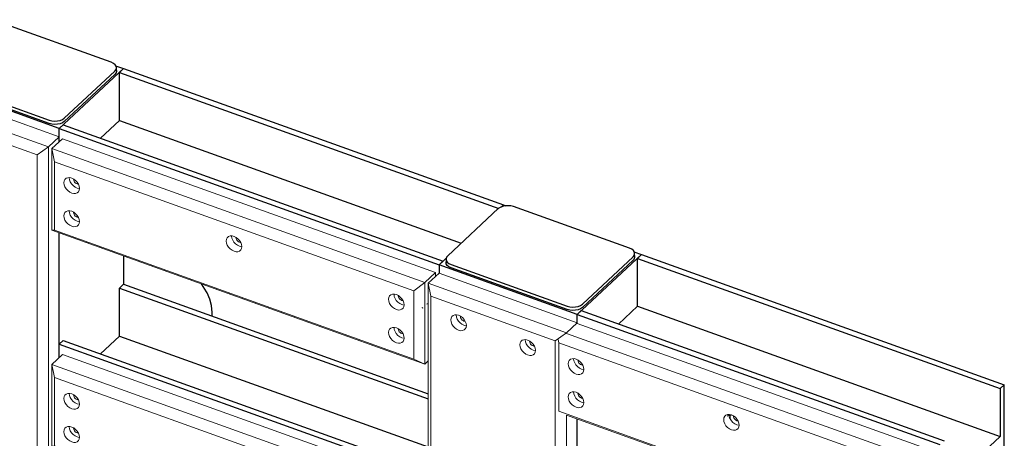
# Model space of a CAD drawing. Header units: millimetres. Extents: x 1069 to 250059, y -65909 to 70891.
# Tile 109 of 109: x 242039 to 244461, y 5829 to 6858. Entities that reach past the tile are written whole.
import ezdxf

# ---------------------------------------------------------------- set-up
doc = ezdxf.new("R2010")
doc.units = ezdxf.units.MM
for name, color, linetype, lineweight in [('N-CO-BC-BETONVORM-G', 50, 'Continuous', 25), ('N-CO-KC-KUNSTSTOFVORM-G', 7, 'Continuous', 13), ('N-CO-SC-STAALVORM-G', 10, 'Continuous', 25)]:
    doc.layers.add(name, color=color, linetype=linetype, lineweight=lineweight)

# ---------------------------------------------------------------- blocks, each defined once
blk = doc.blocks.new('GM_afdekklepje - GM_afdekklepje-V115-3D impressie')
at = {"layer": 'N-CO-SC-STAALVORM-G'}
for p, q in [((23904.1, 8679.8), (23779.6, 8563.9)), ((24226.7, 8582.4), (23941.3, 8684.8)), ((23775.5, 8555.7), (23775.5, 8547.5)), ((24110.9, 8445), (24235.4, 8560.9)), ((24235.4, 8552.7), (24110.9, 8436.9)), ((24239.4, 8561), (24239.4, 8569.1)), ((23788.3, 8542.4), (24073.7, 8440)), ((24073.7, 8431.9), (23788.3, 8534.3))]:
    blk.add_line(p, q, dxfattribs=at)
for points in [[(23941.3, 8684.8, 0), (23934.8, 8686.5, 0), (23927.9, 8687.1, 0), (23920.9, 8686.7, 0), (23914.3, 8685.3, 0), (23908.5, 8682.9, 0), (23904.1, 8679.8, 0)], [(24235.4, 8560.9, 0), (24238.3, 8564.6, 0), (24239.4, 8568.6, 0), (24238.7, 8572.7, 0), (24236.2, 8576.5, 0), (24232.1, 8579.8, 0), (24226.7, 8582.4, 0)], [(23779.6, 8563.9, 0), (23776.7, 8560.2, 0), (23775.5, 8556.2, 0), (23776.2, 8552.1, 0), (23778.7, 8548.3, 0), (23782.8, 8545, 0), (23788.3, 8542.4, 0)], [(23788.3, 8534.3, 0), (23782.8, 8536.9, 0), (23778.7, 8540.2, 0), (23776.2, 8544, 0), (23775.5, 8548, 0), (23776.5, 8551.7, 0)], [(24238.7, 8564.5, 0), (24239.4, 8560.5, 0), (24238.3, 8556.4, 0), (24235.4, 8552.7, 0)], [(24073.7, 8440, 0), (24080.1, 8438.3, 0), (24087.1, 8437.7, 0), (24094.1, 8438.1, 0), (24100.7, 8439.5, 0), (24106.4, 8441.9, 0), (24110.9, 8445, 0)], [(24110.9, 8436.9, 0), (24106.4, 8433.7, 0), (24100.7, 8431.3, 0), (24094.1, 8429.9, 0), (24087.1, 8429.5, 0), (24080.1, 8430.2, 0), (24073.7, 8431.9, 0)]]:
    blk.add_polyline3d(points, dxfattribs=at)
blk = doc.blocks.new('GM_Hakorit_3820 - GM_Hakorit_3820-V117-3D impressie')
at = {"layer": 'N-CO-KC-KUNSTSTOFVORM-G'}
for p, q in [((29195.2, 6570), (28855.4, 6692)), ((28829.1, 6667.4), (29168.9, 6545.5)), ((29141.3, 6525.4), (28835.5, 6635.2)), ((29168.9, 6545.5), (29195.2, 6570)), ((29195.2, 6570), (29195.2, 6557.4)), ((29168.9, 6545.5), (29141.3, 6525.4)), ((29168.9, 6545.5), (29168.9, 3929.8)), ((29141.3, 6525.4), (29141.3, 3926)), ((29195.2, 6333.6), (29195.2, 6027))]:
    blk.add_line(p, q, dxfattribs=at)
blk = doc.blocks.new('GM_Hakorit_2850 - GM_Hakorit_2850-V118-3D impressie')
at = {"layer": 'N-CO-KC-KUNSTSTOFVORM-G'}
for p, q in [((30129.7, 6234.7), (30103.3, 6210.1)), ((30469.5, 6112.7), (30129.7, 6234.7)), ((30103.3, 6210.1), (30443.1, 6088.2)), ((30103.3, 6210.1), (30103.3, 3884.1)), ((30109.8, 6177.9), (30103.3, 6210.1)), ((30415.6, 6068.1), (30109.8, 6177.9)), ((30109.8, 6177.9), (30109.8, 3884.5)), ((30193.1, 6116.3), (30190.9, 6116.8)), ((30190.9, 6106.6), (30195.8, 6105.5)), ((30443.1, 6088.2), (30469.5, 6112.7)), ((30443.1, 6088.2), (30415.6, 6068.1)), ((30363, 6055.3), (30360.8, 6055.8)), ((30415.6, 6068.1), (30415.6, 3774.8)), ((30360.8, 6045.6), (30365.7, 6044.5)), ((30443.1, 5885.8), (30443.1, 5556.1)), ((30469.5, 5876.3), (30469.5, 5580.6)), ((30363, 5613), (30360.8, 5613.5)), ((30360.8, 5603.3), (30365.7, 5602.1)), ((30443.1, 5355.3), (30443.1, 5024.6)), ((30469.5, 5345.8), (30469.5, 5050.1)), ((30193.1, 5231.6), (30190.9, 5232.1)), ((30190.9, 5221.9), (30195.8, 5220.8)), ((30443.1, 4824.8), (30443.1, 4495.1)), ((30469.5, 4815.3), (30469.5, 4519.6)), ((30363, 4728.3), (30360.8, 4728.8)), ((30360.8, 4718.6), (30365.7, 4717.4)), ((30193.1, 4346.9), (30190.9, 4347.4)), ((30190.9, 4337.2), (30195.8, 4336.1)), ((30443.1, 4294.3), (30443.1, 3964.6)), ((30469.5, 4284.8), (30469.5, 3989.1)), ((30193.1, 3904.6), (30190.9, 3905.1)), ((30103.3, 3884.1), (30109.8, 3884.5)), ((30443.1, 3762.2), (30103.3, 3884.1)), ((30109.8, 3884.5), (30415.6, 3774.8)), ((30190.9, 3894.9), (30195.8, 3893.7)), ((30363, 3843.6), (30360.8, 3844.1)), ((30360.8, 3833.9), (30365.7, 3832.7)), ((30415.6, 3774.8), (30443.1, 3762.2))]:
    blk.add_line(p, q, dxfattribs=at)
for points in [[(30177.7, 6094.3, 0), (30172.8, 6096.7, 0), (30168.2, 6100.2, 0), (30164.2, 6104.6, 0), (30161.2, 6109.5, 0), (30159.2, 6114.6, 0), (30158.6, 6119.6, 0), (30159.2, 6124.1, 0), (30161.2, 6127.8, 0), (30164.2, 6130.5, 0), (30168.2, 6132, 0), (30172.8, 6132.2, 0), (30177.7, 6131.1, 0)], [(30171.8, 6131.8, 0), (30172.4, 6126.8, 0), (30174.3, 6121.7, 0), (30177.4, 6116.8, 0), (30181.3, 6112.5, 0), (30186, 6109, 0), (30190.9, 6106.6, 0)], [(30177.7, 6131.1, 0), (30182.7, 6128.7, 0), (30187.3, 6125.2, 0), (30191.2, 6120.8, 0), (30194.3, 6115.9, 0), (30196.2, 6110.8, 0), (30196.8, 6105.8, 0), (30196.2, 6101.3, 0), (30194.3, 6097.6, 0), (30191.2, 6094.9, 0), (30187.3, 6093.4, 0), (30182.7, 6093.2, 0), (30177.7, 6094.3, 0)], [(30190.9, 6116.8, 0), (30188.7, 6117.9, 0), (30186.7, 6119.4, 0), (30184.9, 6121.4, 0), (30183.5, 6123.5, 0), (30182.7, 6125.8, 0), (30182.4, 6128, 0)], [(30347.6, 6033.4, 0), (30342.7, 6035.8, 0), (30338.1, 6039.2, 0), (30334.1, 6043.6, 0), (30331.1, 6048.5, 0), (30329.1, 6053.6, 0), (30328.5, 6058.6, 0), (30329.1, 6063.1, 0), (30331.1, 6066.8, 0), (30334.1, 6069.6, 0), (30338.1, 6071.1, 0), (30342.7, 6071.2, 0), (30347.6, 6070.1, 0)], [(30341.7, 6070.9, 0), (30342.3, 6065.9, 0), (30344.2, 6060.8, 0), (30347.3, 6055.9, 0), (30351.2, 6051.5, 0), (30355.9, 6048, 0), (30360.8, 6045.6, 0)], [(30347.6, 6070.1, 0), (30352.6, 6067.7, 0), (30357.2, 6064.2, 0), (30361.1, 6059.9, 0), (30364.2, 6055, 0), (30366.1, 6049.8, 0), (30366.7, 6044.9, 0), (30366.1, 6040.3, 0), (30364.2, 6036.6, 0), (30361.1, 6033.9, 0), (30357.2, 6032.4, 0), (30352.6, 6032.2, 0), (30347.6, 6033.4, 0)], [(30360.8, 6055.8, 0), (30358.6, 6056.9, 0), (30356.6, 6058.5, 0), (30354.8, 6060.4, 0), (30353.4, 6062.6, 0), (30352.6, 6064.8, 0), (30352.3, 6067, 0)], [(30347.6, 5591, 0), (30342.7, 5593.4, 0), (30338.1, 5596.9, 0), (30334.1, 5601.2, 0), (30331.1, 5606.1, 0), (30329.1, 5611.2, 0), (30328.5, 5616.2, 0), (30329.1, 5620.8, 0), (30331.1, 5624.5, 0), (30334.1, 5627.2, 0), (30338.1, 5628.7, 0), (30342.7, 5628.9, 0), (30347.6, 5627.7, 0)], [(30341.7, 5628.5, 0), (30342.3, 5623.5, 0), (30344.2, 5618.4, 0), (30347.3, 5613.5, 0), (30351.2, 5609.2, 0), (30355.9, 5605.7, 0), (30360.8, 5603.3, 0)], [(30347.6, 5627.7, 0), (30352.6, 5625.3, 0), (30357.2, 5621.8, 0), (30361.1, 5617.5, 0), (30364.2, 5612.6, 0), (30366.1, 5607.5, 0), (30366.7, 5602.5, 0), (30366.1, 5598, 0), (30364.2, 5594.3, 0), (30361.1, 5591.5, 0), (30357.2, 5590, 0), (30352.6, 5589.9, 0), (30347.6, 5591, 0)], [(30360.8, 5613.5, 0), (30358.6, 5614.6, 0), (30356.6, 5616.1, 0), (30354.8, 5618, 0), (30353.4, 5620.2, 0), (30352.6, 5622.5, 0), (30352.3, 5624.7, 0)], [(30177.7, 5209.6, 0), (30172.8, 5212, 0), (30168.2, 5215.5, 0), (30164.2, 5219.9, 0), (30161.2, 5224.8, 0), (30159.2, 5229.9, 0), (30158.6, 5234.9, 0), (30159.2, 5239.4, 0), (30161.2, 5243.1, 0), (30164.2, 5245.8, 0), (30168.2, 5247.3, 0), (30172.8, 5247.5, 0), (30177.7, 5246.4, 0)], [(30171.8, 5247.1, 0), (30172.4, 5242.1, 0), (30174.3, 5237, 0), (30177.4, 5232.1, 0), (30181.3, 5227.8, 0), (30186, 5224.3, 0), (30190.9, 5221.9, 0)], [(30177.7, 5246.4, 0), (30182.7, 5244, 0), (30187.3, 5240.5, 0), (30191.2, 5236.1, 0), (30194.3, 5231.2, 0), (30196.2, 5226.1, 0), (30196.8, 5221.1, 0), (30196.2, 5216.6, 0), (30194.3, 5212.9, 0), (30191.2, 5210.2, 0), (30187.3, 5208.7, 0), (30182.7, 5208.5, 0), (30177.7, 5209.6, 0)], [(30190.9, 5232.1, 0), (30188.7, 5233.2, 0), (30186.7, 5234.7, 0), (30184.9, 5236.7, 0), (30183.5, 5238.8, 0), (30182.7, 5241.1, 0), (30182.4, 5243.3, 0)], [(30347.6, 4706.3, 0), (30342.7, 4708.7, 0), (30338.1, 4712.2, 0), (30334.1, 4716.5, 0), (30331.1, 4721.4, 0), (30329.1, 4726.6, 0), (30328.5, 4731.5, 0), (30329.1, 4736.1, 0), (30331.1, 4739.8, 0), (30334.1, 4742.5, 0), (30338.1, 4744, 0), (30342.7, 4744.2, 0), (30347.6, 4743, 0)], [(30341.7, 4743.8, 0), (30342.3, 4738.8, 0), (30344.2, 4733.7, 0), (30347.3, 4728.8, 0), (30351.2, 4724.5, 0), (30355.9, 4721, 0), (30360.8, 4718.6, 0)], [(30347.6, 4743, 0), (30352.6, 4740.6, 0), (30357.2, 4737.2, 0), (30361.1, 4732.8, 0), (30364.2, 4727.9, 0), (30366.1, 4722.8, 0), (30366.7, 4717.8, 0), (30366.1, 4713.3, 0), (30364.2, 4709.6, 0), (30361.1, 4706.8, 0), (30357.2, 4705.3, 0), (30352.6, 4705.2, 0), (30347.6, 4706.3, 0)], [(30360.8, 4728.8, 0), (30358.6, 4729.9, 0), (30356.6, 4731.4, 0), (30354.8, 4733.3, 0), (30353.4, 4735.5, 0), (30352.6, 4737.8, 0), (30352.3, 4740, 0)], [(30177.7, 4324.9, 0), (30172.8, 4327.3, 0), (30168.2, 4330.8, 0), (30164.2, 4335.2, 0), (30161.2, 4340.1, 0), (30159.2, 4345.2, 0), (30158.6, 4350.2, 0), (30159.2, 4354.7, 0), (30161.2, 4358.4, 0), (30164.2, 4361.1, 0), (30168.2, 4362.6, 0), (30172.8, 4362.8, 0), (30177.7, 4361.7, 0)], [(30171.8, 4362.4, 0), (30172.4, 4357.4, 0), (30174.3, 4352.3, 0), (30177.4, 4347.4, 0), (30181.3, 4343.1, 0), (30186, 4339.6, 0), (30190.9, 4337.2, 0)], [(30177.7, 4361.7, 0), (30182.7, 4359.3, 0), (30187.3, 4355.8, 0), (30191.2, 4351.4, 0), (30194.3, 4346.5, 0), (30196.2, 4341.4, 0), (30196.8, 4336.4, 0), (30196.2, 4331.9, 0), (30194.3, 4328.2, 0), (30191.2, 4325.5, 0), (30187.3, 4324, 0), (30182.7, 4323.8, 0), (30177.7, 4324.9, 0)], [(30190.9, 4347.4, 0), (30188.7, 4348.5, 0), (30186.7, 4350, 0), (30184.9, 4352, 0), (30183.5, 4354.1, 0), (30182.7, 4356.4, 0), (30182.4, 4358.6, 0)], [(30177.7, 3882.6, 0), (30172.8, 3885, 0), (30168.2, 3888.5, 0), (30164.2, 3892.8, 0), (30161.2, 3897.7, 0), (30159.2, 3902.8, 0), (30158.6, 3907.8, 0), (30159.2, 3912.3, 0), (30161.2, 3916.1, 0), (30164.2, 3918.8, 0), (30168.2, 3920.3, 0), (30172.8, 3920.5, 0), (30177.7, 3919.3, 0)], [(30171.8, 3920.1, 0), (30172.4, 3915.1, 0), (30174.3, 3910, 0), (30177.4, 3905.1, 0), (30181.3, 3900.8, 0), (30186, 3897.3, 0), (30190.9, 3894.9, 0)], [(30177.7, 3919.3, 0), (30182.7, 3916.9, 0), (30187.3, 3913.4, 0), (30191.2, 3909.1, 0), (30194.3, 3904.2, 0), (30196.2, 3899.1, 0), (30196.8, 3894.1, 0), (30196.2, 3889.6, 0), (30194.3, 3885.8, 0), (30191.2, 3883.1, 0), (30187.3, 3881.6, 0), (30182.7, 3881.4, 0), (30177.7, 3882.6, 0)], [(30190.9, 3905.1, 0), (30188.7, 3906.1, 0), (30186.7, 3907.7, 0), (30184.9, 3909.6, 0), (30183.5, 3911.8, 0), (30182.7, 3914.1, 0), (30182.4, 3916.3, 0)], [(30347.6, 3821.6, 0), (30342.7, 3824, 0), (30338.1, 3827.5, 0), (30334.1, 3831.8, 0), (30331.1, 3836.7, 0), (30329.1, 3841.9, 0), (30328.5, 3846.8, 0), (30329.1, 3851.4, 0), (30331.1, 3855.1, 0), (30334.1, 3857.8, 0), (30338.1, 3859.3, 0), (30342.7, 3859.5, 0), (30347.6, 3858.3, 0)], [(30341.7, 3859.1, 0), (30342.3, 3854.1, 0), (30344.2, 3849, 0), (30347.3, 3844.1, 0), (30351.2, 3839.8, 0), (30355.9, 3836.3, 0), (30360.8, 3833.9, 0)], [(30347.6, 3858.3, 0), (30352.6, 3855.9, 0), (30357.2, 3852.5, 0), (30361.1, 3848.1, 0), (30364.2, 3843.2, 0), (30366.1, 3838.1, 0), (30366.7, 3833.1, 0), (30366.1, 3828.6, 0), (30364.2, 3824.9, 0), (30361.1, 3822.1, 0), (30357.2, 3820.6, 0), (30352.6, 3820.5, 0), (30347.6, 3821.6, 0)], [(30360.8, 3844.1, 0), (30358.6, 3845.2, 0), (30356.6, 3846.7, 0), (30354.8, 3848.6, 0), (30353.4, 3850.8, 0), (30352.6, 3853.1, 0), (30352.3, 3855.3, 0)]]:
    blk.add_polyline3d(points, dxfattribs=at)
blk = doc.blocks.new('GM_Hakorit_1240 - GM_Hakorit_1240-V122-3D impressie')
at = {"layer": 'N-CO-KC-KUNSTSTOFVORM-G'}
for p, q in [((29177.4, 6540.8), (29203.7, 6565.3)), ((29203.7, 6565.3), (30121.2, 6236.1)), ((29177.4, 6340), (29177.4, 6540.8)), ((30094.8, 6211.5), (29177.4, 6540.8)), ((29177.4, 6540.8), (29183.8, 6508.6)), ((30067.3, 6191.5), (29183.8, 6508.6)), ((29183.8, 6508.6), (29183.8, 6340.4)), ((29183.8, 6340.4), (29177.4, 6340)), ((30094.8, 6010.8), (29177.4, 6340)), ((30067.3, 6023.4), (29183.8, 6340.4)), ((30121.2, 6236.1), (30094.8, 6211.5)), ((30121.2, 6226.8), (30121.2, 6236.1)), ((30067.3, 6191.5), (30094.8, 6211.5)), ((30094.8, 6211.5), (30094.8, 6010.8)), ((30067.3, 6023.4), (30067.3, 6191.5)), ((30094.8, 6010.8), (30067.3, 6023.4)), ((30094.8, 6010.8), (30103.3, 6018.7))]:
    blk.add_line(p, q, dxfattribs=at)
for points in [[(29207.2, 6456.9, 0), (29207.8, 6461.4, 0), (29209.7, 6465.2, 0), (29212.8, 6467.9, 0), (29216.7, 6469.4, 0), (29221.3, 6469.6, 0), (29226.3, 6468.4, 0), (29231.2, 6466, 0), (29235.8, 6462.5, 0), (29239.8, 6458.2, 0), (29242.8, 6453.3, 0), (29244.7, 6448.2, 0), (29245.4, 6443.2, 0)], [(29220.3, 6469.2, 0), (29221, 6464.2, 0), (29222.9, 6459.1, 0), (29225.9, 6454.2, 0), (29229.9, 6449.9, 0), (29234.5, 6446.4, 0), (29239.5, 6444, 0), (29244.4, 6442.8, 0)], [(29241.7, 6453.7, 0), (29239.5, 6454.2, 0), (29237.3, 6455.2, 0), (29235.2, 6456.8, 0), (29233.5, 6458.7, 0), (29232.1, 6460.9, 0), (29231.3, 6463.2, 0), (29231, 6465.4, 0)], [(29245.4, 6443.2, 0), (29244.7, 6438.7, 0), (29242.8, 6434.9, 0), (29239.8, 6432.2, 0), (29235.8, 6430.7, 0), (29231.2, 6430.6, 0), (29226.3, 6431.7, 0), (29221.3, 6434.1, 0), (29216.7, 6437.6, 0), (29212.8, 6441.9, 0), (29209.7, 6446.8, 0), (29207.8, 6451.9, 0), (29207.2, 6456.9, 0)], [(29207.2, 6375.3, 0), (29207.8, 6379.8, 0), (29209.7, 6383.6, 0), (29212.8, 6386.3, 0), (29216.7, 6387.8, 0), (29221.3, 6388, 0), (29226.3, 6386.8, 0), (29231.2, 6384.4, 0), (29235.8, 6380.9, 0), (29239.8, 6376.6, 0), (29242.8, 6371.7, 0), (29244.7, 6366.6, 0), (29245.4, 6361.6, 0)], [(29245.4, 6361.6, 0), (29244.7, 6357.1, 0), (29242.8, 6353.3, 0), (29239.8, 6350.6, 0), (29235.8, 6349.1, 0), (29231.2, 6348.9, 0), (29226.3, 6350.1, 0), (29221.3, 6352.5, 0), (29216.7, 6356, 0), (29212.8, 6360.3, 0), (29209.7, 6365.2, 0), (29207.8, 6370.3, 0), (29207.2, 6375.3, 0)], [(29220.3, 6387.6, 0), (29221, 6382.6, 0), (29222.9, 6377.5, 0), (29225.9, 6372.6, 0), (29229.9, 6368.3, 0), (29234.5, 6364.8, 0), (29239.5, 6362.4, 0), (29244.4, 6361.2, 0)], [(29241.7, 6372.1, 0), (29239.5, 6372.6, 0), (29237.3, 6373.6, 0), (29235.2, 6375.2, 0), (29233.5, 6377.1, 0), (29232.1, 6379.3, 0), (29231.3, 6381.6, 0), (29231, 6383.8, 0)], [(29606.4, 6313.6, 0), (29607.1, 6318.2, 0), (29609, 6321.9, 0), (29612, 6324.6, 0), (29616, 6326.1, 0), (29620.6, 6326.3, 0), (29625.5, 6325.1, 0), (29630.5, 6322.7, 0), (29635.1, 6319.3, 0), (29639.1, 6314.9, 0), (29642.1, 6310, 0), (29644, 6304.9, 0), (29644.6, 6299.9, 0)], [(29619.6, 6325.9, 0), (29620.3, 6320.9, 0), (29622.2, 6315.8, 0), (29625.2, 6310.9, 0), (29629.2, 6306.6, 0), (29633.8, 6303.1, 0), (29638.7, 6300.7, 0), (29643.7, 6299.5, 0)], [(29640.9, 6310.4, 0), (29638.7, 6310.9, 0), (29636.5, 6312, 0), (29634.5, 6313.5, 0), (29632.7, 6315.4, 0), (29631.4, 6317.6, 0), (29630.5, 6319.9, 0), (29630.2, 6322.1, 0)], [(29644.6, 6299.9, 0), (29644, 6295.4, 0), (29642.1, 6291.7, 0), (29639.1, 6288.9, 0), (29635.1, 6287.4, 0), (29630.5, 6287.3, 0), (29625.5, 6288.4, 0), (29620.6, 6290.8, 0), (29616, 6294.3, 0), (29612, 6298.6, 0), (29609, 6303.5, 0), (29607.1, 6308.7, 0), (29606.4, 6313.6, 0)], [(30005.7, 6170.4, 0), (30006.3, 6174.9, 0), (30008.2, 6178.6, 0), (30011.3, 6181.3, 0), (30015.2, 6182.8, 0), (30019.9, 6183, 0), (30024.8, 6181.9, 0), (30029.7, 6179.5, 0), (30034.4, 6176, 0), (30038.3, 6171.6, 0), (30041.4, 6166.7, 0), (30043.3, 6161.6, 0), (30043.9, 6156.6, 0)], [(30018.9, 6182.6, 0), (30019.5, 6177.6, 0), (30021.4, 6172.5, 0), (30024.5, 6167.6, 0), (30028.4, 6163.3, 0), (30033, 6159.8, 0), (30038, 6157.4, 0), (30042.9, 6156.3, 0)], [(30040.2, 6167.1, 0), (30038, 6167.6, 0), (30035.8, 6168.7, 0), (30033.7, 6170.2, 0), (30032, 6172.1, 0), (30030.6, 6174.3, 0), (30029.8, 6176.6, 0), (30029.5, 6178.8, 0)], [(30043.9, 6156.6, 0), (30043.3, 6152.1, 0), (30041.4, 6148.4, 0), (30038.3, 6145.7, 0), (30034.4, 6144.2, 0), (30029.7, 6144, 0), (30024.8, 6145.1, 0), (30019.9, 6147.5, 0), (30015.2, 6151, 0), (30011.3, 6155.4, 0), (30008.2, 6160.3, 0), (30006.3, 6165.4, 0), (30005.7, 6170.4, 0)], [(30005.7, 6088.7, 0), (30006.3, 6093.3, 0), (30008.2, 6097, 0), (30011.3, 6099.7, 0), (30015.2, 6101.2, 0), (30019.9, 6101.4, 0), (30024.8, 6100.2, 0), (30029.7, 6097.8, 0), (30034.4, 6094.4, 0), (30038.3, 6090, 0), (30041.4, 6085.1, 0), (30043.3, 6080, 0), (30043.9, 6075, 0)], [(30043.9, 6075, 0), (30043.3, 6070.5, 0), (30041.4, 6066.8, 0), (30038.3, 6064, 0), (30034.4, 6062.5, 0), (30029.7, 6062.4, 0), (30024.8, 6063.5, 0), (30019.9, 6065.9, 0), (30015.2, 6069.4, 0), (30011.3, 6073.7, 0), (30008.2, 6078.6, 0), (30006.3, 6083.8, 0), (30005.7, 6088.7, 0)], [(30018.9, 6101, 0), (30019.5, 6096, 0), (30021.4, 6090.9, 0), (30024.5, 6086, 0), (30028.4, 6081.7, 0), (30033, 6078.2, 0), (30038, 6075.8, 0), (30042.9, 6074.6, 0)], [(30040.2, 6085.5, 0), (30038, 6086, 0), (30035.8, 6087.1, 0), (30033.7, 6088.6, 0), (30032, 6090.5, 0), (30030.6, 6092.7, 0), (30029.8, 6095, 0), (30029.5, 6097.2, 0)]]:
    blk.add_polyline3d(points, dxfattribs=at)
blk = doc.blocks.new('GM_Hakorit_1240 - GM_Hakorit_1240-V123-3D impressie')
at = {"layer": 'N-CO-KC-KUNSTSTOFVORM-G'}
for p, q in [((29177.4, 6010.3), (29203.7, 6034.9)), ((29203.7, 6034.9), (30103.3, 5712)), ((29177.4, 5809.5), (29177.4, 6010.3)), ((30094.8, 5681.1), (29177.4, 6010.3)), ((29177.4, 6010.3), (29183.8, 5978.1)), ((30067.3, 5661), (29183.8, 5978.1)), ((29183.8, 5978.1), (29183.8, 5809.9)), ((29183.8, 5809.9), (29177.4, 5809.5)), ((30094.8, 5480.3), (29177.4, 5809.5)), ((30067.3, 5492.9), (29183.8, 5809.9)), ((30067.3, 5661), (30094.8, 5681.1)), ((30103.3, 5689), (30094.8, 5681.1)), ((30094.8, 5681.1), (30094.8, 5480.3)), ((30067.3, 5492.9), (30067.3, 5661)), ((30094.8, 5480.3), (30067.3, 5492.9)), ((30094.8, 5480.3), (30103.3, 5488.2))]:
    blk.add_line(p, q, dxfattribs=at)
for points in [[(29207.2, 5926.4, 0), (29207.8, 5931, 0), (29209.7, 5934.7, 0), (29212.8, 5937.4, 0), (29216.7, 5938.9, 0), (29221.3, 5939.1, 0), (29226.3, 5937.9, 0), (29231.2, 5935.5, 0), (29235.8, 5932, 0), (29239.8, 5927.7, 0), (29242.8, 5922.8, 0), (29244.7, 5917.7, 0), (29245.4, 5912.7, 0)], [(29220.3, 5938.7, 0), (29221, 5933.7, 0), (29222.9, 5928.6, 0), (29225.9, 5923.7, 0), (29229.9, 5919.4, 0), (29234.5, 5915.9, 0), (29239.5, 5913.5, 0), (29244.4, 5912.3, 0)], [(29241.7, 5923.2, 0), (29239.5, 5923.7, 0), (29237.3, 5924.8, 0), (29235.2, 5926.3, 0), (29233.5, 5928.2, 0), (29232.1, 5930.4, 0), (29231.3, 5932.7, 0), (29231, 5934.9, 0)], [(29245.4, 5912.7, 0), (29244.7, 5908.2, 0), (29242.8, 5904.5, 0), (29239.8, 5901.7, 0), (29235.8, 5900.2, 0), (29231.2, 5900.1, 0), (29226.3, 5901.2, 0), (29221.3, 5903.6, 0), (29216.7, 5907.1, 0), (29212.8, 5911.4, 0), (29209.7, 5916.3, 0), (29207.8, 5921.4, 0), (29207.2, 5926.4, 0)], [(29207.2, 5844.8, 0), (29207.8, 5849.3, 0), (29209.7, 5853.1, 0), (29212.8, 5855.8, 0), (29216.7, 5857.3, 0), (29221.3, 5857.5, 0), (29226.3, 5856.3, 0), (29231.2, 5853.9, 0), (29235.8, 5850.4, 0), (29239.8, 5846.1, 0), (29242.8, 5841.2, 0), (29244.7, 5836.1, 0), (29245.4, 5831.1, 0)], [(29245.4, 5831.1, 0), (29244.7, 5826.6, 0), (29242.8, 5822.8, 0), (29239.8, 5820.1, 0), (29235.8, 5818.6, 0), (29231.2, 5818.4, 0), (29226.3, 5819.6, 0), (29221.3, 5822, 0), (29216.7, 5825.5, 0), (29212.8, 5829.8, 0), (29209.7, 5834.7, 0), (29207.8, 5839.8, 0), (29207.2, 5844.8, 0)], [(29220.3, 5857.1, 0), (29221, 5852.1, 0), (29222.9, 5847, 0), (29225.9, 5842.1, 0), (29229.9, 5837.8, 0), (29234.5, 5834.3, 0), (29239.5, 5831.9, 0), (29244.4, 5830.7, 0)], [(29241.7, 5841.6, 0), (29239.5, 5842.1, 0), (29237.3, 5843.1, 0), (29235.2, 5844.7, 0), (29233.5, 5846.6, 0), (29232.1, 5848.8, 0), (29231.3, 5851.1, 0), (29231, 5853.3, 0)], [(29606.4, 5783.1, 0), (29607.1, 5787.7, 0), (29609, 5791.4, 0), (29612, 5794.1, 0), (29616, 5795.6, 0), (29620.6, 5795.8, 0), (29625.5, 5794.7, 0), (29630.5, 5792.2, 0), (29635.1, 5788.8, 0), (29639.1, 5784.4, 0), (29642.1, 5779.5, 0), (29644, 5774.4, 0), (29644.6, 5769.4, 0)], [(29619.6, 5795.4, 0), (29620.3, 5790.4, 0), (29622.2, 5785.3, 0), (29625.2, 5780.4, 0), (29629.2, 5776.1, 0), (29633.8, 5772.6, 0), (29638.7, 5770.2, 0), (29643.7, 5769, 0)], [(29640.9, 5779.9, 0), (29638.7, 5780.4, 0), (29636.5, 5781.5, 0), (29634.5, 5783, 0), (29632.7, 5784.9, 0), (29631.4, 5787.1, 0), (29630.5, 5789.4, 0), (29630.2, 5791.6, 0)], [(29644.6, 5769.4, 0), (29644, 5764.9, 0), (29642.1, 5761.2, 0), (29639.1, 5758.5, 0), (29635.1, 5757, 0), (29630.5, 5756.8, 0), (29625.5, 5757.9, 0), (29620.6, 5760.3, 0), (29616, 5763.8, 0), (29612, 5768.2, 0), (29609, 5773, 0), (29607.1, 5778.2, 0), (29606.4, 5783.1, 0)], [(30005.7, 5639.9, 0), (30006.3, 5644.4, 0), (30008.2, 5648.1, 0), (30011.3, 5650.8, 0), (30015.2, 5652.3, 0), (30019.9, 5652.5, 0), (30024.8, 5651.4, 0), (30029.7, 5649, 0), (30034.4, 5645.5, 0), (30038.3, 5641.1, 0), (30041.4, 5636.2, 0), (30043.3, 5631.1, 0), (30043.9, 5626.1, 0)], [(30018.9, 5652.1, 0), (30019.5, 5647.1, 0), (30021.4, 5642, 0), (30024.5, 5637.1, 0), (30028.4, 5632.8, 0), (30033, 5629.3, 0), (30038, 5626.9, 0), (30042.9, 5625.8, 0)], [(30040.2, 5636.6, 0), (30038, 5637.1, 0), (30035.8, 5638.2, 0), (30033.7, 5639.7, 0), (30032, 5641.7, 0), (30030.6, 5643.8, 0), (30029.8, 5646.1, 0), (30029.5, 5648.3, 0)], [(30043.9, 5626.1, 0), (30043.3, 5621.6, 0), (30041.4, 5617.9, 0), (30038.3, 5615.2, 0), (30034.4, 5613.7, 0), (30029.7, 5613.5, 0), (30024.8, 5614.6, 0), (30019.9, 5617, 0), (30015.2, 5620.5, 0), (30011.3, 5624.9, 0), (30008.2, 5629.8, 0), (30006.3, 5634.9, 0), (30005.7, 5639.9, 0)], [(30005.7, 5558.2, 0), (30006.3, 5562.8, 0), (30008.2, 5566.5, 0), (30011.3, 5569.2, 0), (30015.2, 5570.7, 0), (30019.9, 5570.9, 0), (30024.8, 5569.7, 0), (30029.7, 5567.3, 0), (30034.4, 5563.9, 0), (30038.3, 5559.5, 0), (30041.4, 5554.6, 0), (30043.3, 5549.5, 0), (30043.9, 5544.5, 0)], [(30018.9, 5570.5, 0), (30019.5, 5565.5, 0), (30021.4, 5560.4, 0), (30024.5, 5555.5, 0), (30028.4, 5551.2, 0), (30033, 5547.7, 0), (30038, 5545.3, 0), (30042.9, 5544.1, 0)], [(30043.9, 5544.5, 0), (30043.3, 5540, 0), (30041.4, 5536.3, 0), (30038.3, 5533.6, 0), (30034.4, 5532.1, 0), (30029.7, 5531.9, 0), (30024.8, 5533, 0), (30019.9, 5535.4, 0), (30015.2, 5538.9, 0), (30011.3, 5543.3, 0), (30008.2, 5548.1, 0), (30006.3, 5553.3, 0), (30005.7, 5558.2, 0)], [(30040.2, 5555, 0), (30038, 5555.5, 0), (30035.8, 5556.6, 0), (30033.7, 5558.1, 0), (30032, 5560, 0), (30030.6, 5562.2, 0), (30029.8, 5564.5, 0), (30029.5, 5566.7, 0)]]:
    blk.add_polyline3d(points, dxfattribs=at)
blk = doc.blocks.new('GM_Hakorit_1120 - GM_Hakorit_1120-V131-3D impressie')
at = {"layer": 'N-CO-KC-KUNSTSTOFVORM-G'}
for p, q in [((30469.5, 6111.1), (31327.5, 5803.2)), ((31301.1, 5778.6), (30443.1, 6086.6)), ((30422.5, 6071.5), (30424.1, 6063.5)), ((31273.6, 5758.6), (30424.1, 6063.5)), ((30424.1, 6063.5), (30424.1, 5895.3)), ((31273.6, 5590.5), (30424.1, 5895.3)), ((31301.1, 5577.9), (30443.1, 5885.8)), ((31327.5, 5803.2), (31301.1, 5778.6)), ((31327.5, 5602.4), (31327.5, 5803.2)), ((31273.6, 5758.6), (31301.1, 5778.6)), ((31301.1, 5778.6), (31301.1, 5577.9)), ((31273.6, 5590.5), (31273.6, 5758.6)), ((31301.1, 5577.9), (31327.5, 5602.4)), ((31301.1, 5577.9), (31273.6, 5590.5))]:
    blk.add_line(p, q, dxfattribs=at)
for points in [[(30447.4, 6011.8, 0), (30448.1, 6016.3, 0), (30450, 6020.1, 0), (30453, 6022.8, 0), (30457, 6024.3, 0), (30461.6, 6024.5, 0), (30466.5, 6023.3, 0), (30471.5, 6020.9, 0), (30476.1, 6017.4, 0), (30480.1, 6013.1, 0), (30483.1, 6008.2, 0), (30485, 6003.1, 0), (30485.7, 5998.1, 0)], [(30485.7, 5998.1, 0), (30485, 5993.6, 0), (30483.1, 5989.8, 0), (30480.1, 5987.1, 0), (30476.1, 5985.6, 0), (30471.5, 5985.4, 0), (30466.5, 5986.6, 0), (30461.6, 5989, 0), (30457, 5992.5, 0), (30453, 5996.8, 0), (30450, 6001.7, 0), (30448.1, 6006.8, 0), (30447.4, 6011.8, 0)], [(30460.6, 6024.1, 0), (30461.3, 6019.1, 0), (30463.2, 6014, 0), (30466.2, 6009.1, 0), (30470.2, 6004.8, 0), (30474.8, 6001.3, 0), (30479.7, 5998.9, 0), (30484.7, 5997.7, 0)], [(30481.9, 6008.6, 0), (30479.7, 6009.1, 0), (30477.5, 6010.1, 0), (30475.5, 6011.7, 0), (30473.7, 6013.6, 0), (30472.4, 6015.8, 0), (30471.5, 6018.1, 0), (30471.2, 6020.3, 0)], [(30447.4, 5930.2, 0), (30448.1, 5934.7, 0), (30450, 5938.5, 0), (30453, 5941.2, 0), (30457, 5942.7, 0), (30461.6, 5942.9, 0), (30466.5, 5941.7, 0), (30471.5, 5939.3, 0), (30476.1, 5935.8, 0), (30480.1, 5931.5, 0), (30483.1, 5926.6, 0), (30485, 5921.5, 0), (30485.7, 5916.5, 0)], [(30460.6, 5942.5, 0), (30461.3, 5937.5, 0), (30463.2, 5932.4, 0), (30466.2, 5927.5, 0), (30470.2, 5923.1, 0), (30474.8, 5919.7, 0), (30479.7, 5917.3, 0), (30484.7, 5916.1, 0)], [(30481.9, 5926.9, 0), (30479.7, 5927.5, 0), (30477.5, 5928.5, 0), (30475.5, 5930.1, 0), (30473.7, 5932, 0), (30472.4, 5934.2, 0), (30471.5, 5936.5, 0), (30471.2, 5938.7, 0)], [(30485.7, 5916.5, 0), (30485, 5912, 0), (30483.1, 5908.2, 0), (30480.1, 5905.5, 0), (30476.1, 5904, 0), (30471.5, 5903.8, 0), (30466.5, 5905, 0), (30461.6, 5907.4, 0), (30457, 5910.9, 0), (30453, 5915.2, 0), (30450, 5920.1, 0), (30448.1, 5925.2, 0), (30447.4, 5930.2, 0)], [(30829.7, 5874.6, 0), (30830.4, 5879.1, 0), (30832.3, 5882.9, 0), (30835.3, 5885.6, 0), (30839.3, 5887.1, 0), (30843.9, 5887.3, 0), (30848.8, 5886.1, 0), (30853.8, 5883.7, 0), (30858.4, 5880.2, 0), (30862.3, 5875.9, 0), (30865.4, 5871, 0), (30867.3, 5865.9, 0), (30867.9, 5860.9, 0)], [(30867.9, 5860.9, 0), (30867.3, 5856.4, 0), (30865.4, 5852.6, 0), (30862.3, 5849.9, 0), (30858.4, 5848.4, 0), (30853.8, 5848.3, 0), (30848.8, 5849.4, 0), (30843.9, 5851.8, 0), (30839.3, 5855.3, 0), (30835.3, 5859.6, 0), (30832.3, 5864.5, 0), (30830.4, 5869.6, 0), (30829.7, 5874.6, 0)], [(30844, 5880.4, 0), (30845.5, 5876.8, 0), (30848.5, 5871.9, 0), (30852.4, 5867.6, 0), (30857.1, 5864.1, 0), (30862, 5861.7, 0), (30867, 5860.5, 0)], [(30864.2, 5871.4, 0), (30862, 5871.9, 0), (30859.8, 5872.9, 0), (30857.8, 5874.5, 0), (30856, 5876.4, 0), (30854.6, 5878.6, 0), (30853.8, 5880.9, 0), (30853.5, 5883.1, 0)], [(31212, 5737.4, 0), (31212.6, 5742, 0), (31214.5, 5745.7, 0), (31217.6, 5748.4, 0), (31221.5, 5749.9, 0), (31226.1, 5750.1, 0), (31231.1, 5748.9, 0), (31236, 5746.5, 0), (31240.6, 5743.1, 0), (31244.6, 5738.7, 0), (31247.6, 5733.8, 0), (31249.6, 5728.7, 0), (31250.2, 5723.7, 0)], [(31225.2, 5748.8, 0), (31225.8, 5744.7, 0), (31227.7, 5739.6, 0), (31230.8, 5734.7, 0), (31234.7, 5730.4, 0), (31239.3, 5726.9, 0), (31244.3, 5724.5, 0), (31249.2, 5723.3, 0)], [(31246.5, 5734.2, 0), (31244.3, 5734.7, 0), (31242.1, 5735.8, 0), (31240, 5737.3, 0), (31238.3, 5739.2, 0), (31236.9, 5741.4, 0), (31236.1, 5743.7, 0), (31235.8, 5745.9, 0)], [(31250.2, 5723.7, 0), (31249.6, 5719.2, 0), (31247.6, 5715.5, 0), (31244.6, 5712.7, 0), (31240.6, 5711.2, 0), (31236, 5711.1, 0), (31231.1, 5712.2, 0), (31226.1, 5714.6, 0), (31221.5, 5718.1, 0), (31217.6, 5722.4, 0), (31214.5, 5727.3, 0), (31212.6, 5732.5, 0), (31212, 5737.4, 0)], [(31212, 5655.8, 0), (31212.6, 5660.3, 0), (31214.5, 5664.1, 0), (31217.6, 5666.8, 0), (31221.5, 5668.3, 0), (31226.1, 5668.5, 0), (31231.1, 5667.3, 0), (31236, 5664.9, 0), (31240.6, 5661.4, 0), (31244.6, 5657.1, 0), (31247.6, 5652.2, 0), (31249.6, 5647.1, 0), (31250.2, 5642.1, 0)], [(31225.2, 5668.1, 0), (31225.8, 5663.1, 0), (31227.7, 5658, 0), (31230.8, 5653.1, 0), (31234.7, 5648.8, 0), (31239.3, 5645.3, 0), (31244.3, 5642.9, 0), (31249.2, 5641.7, 0)], [(31250.2, 5642.1, 0), (31249.6, 5637.6, 0), (31247.6, 5633.8, 0), (31244.6, 5631.1, 0), (31240.6, 5629.6, 0), (31236, 5629.5, 0), (31231.1, 5630.6, 0), (31226.1, 5633, 0), (31221.5, 5636.5, 0), (31217.6, 5640.8, 0), (31214.5, 5645.7, 0), (31212.6, 5650.8, 0), (31212, 5655.8, 0)], [(31246.5, 5652.6, 0), (31244.3, 5653.1, 0), (31242.1, 5654.1, 0), (31240, 5655.7, 0), (31238.3, 5657.6, 0), (31236.9, 5659.8, 0), (31236.1, 5662.1, 0), (31235.8, 5664.3, 0)]]:
    blk.add_polyline3d(points, dxfattribs=at)
blk = doc.blocks.new('GM_Bouten_Moeren_Zeskant - M16-V140-3D impressie')
at = {"layer": 'N-CO-SC-STAALVORM-G'}
for p, q in [((30100, 6159.2), (30103.3, 6159.9)), ((30087.8, 6149.4), (30090.6, 6150))]:
    blk.add_line(p, q, dxfattribs=at)
blk = doc.blocks.new('GM_Bouten_Moeren_Zeskant - M16-V141-3D impressie')
at = {"layer": 'N-CO-SC-STAALVORM-G'}
for p, q in [((30838.6, 5884.1), (30848.6, 5886.2)), ((30844.8, 5887.1), (30844.8, 5880.6)), ((30844.8, 5880.6), (30842.3, 5880.1)), ((30843.8, 5878.1), (30846.6, 5878.7))]:
    blk.add_line(p, q, dxfattribs=at)
blk.add_polyline3d([(30844.4, 5878.3, 0), (30845.2, 5879.6, 0), (30845.7, 5881.7, 0), (30845.9, 5884.6, 0)], dxfattribs=at)

msp = doc.modelspace()

# ---------------------------------------------------------------- linework, layer by layer
at = {"layer": 'N-CO-SC-STAALVORM-G'}
for p, q in [((242294.4, 6737.7), (242136.2, 6590.4)), ((242275.3, 6744.6), (242294.4, 6737.7)), ((242284.4, 6728.4), (242294.4, 6737.7)), ((242294.4, 6737.7), (243228.9, 6402.3)), ((242136.2, 6590.4), (241796.4, 6712.4)), ((242284.4, 6610.4), (242284.4, 6728.4)), ((242284.4, 6728.4), (243217.6, 6393.5)), ((242237.7, 6566.9), (242284.4, 6610.4)), ((242284.4, 6610.4), (243125.3, 6308.7)), ((242136.2, 6590.4), (242146.2, 6599.8)), ((242136.2, 6557.4), (242136.2, 6590.4)), ((242136.2, 6557.4), (242136.2, 6590.4)), ((242136.2, 6590.4), (243070.6, 6255.1)), ((242146.2, 6599.8), (243080.6, 6264.4)), ((243223.4, 6397.3), (243228.9, 6402.3)), ((243228.9, 6402.3), (243223.4, 6397.3)), ((243228.9, 6402.3), (243234.5, 6400.3)), ((242136.2, 6027), (242136.2, 6333.6)), ((242294.4, 6276.8), (242294.4, 6207.2)), ((243070.6, 6255.1), (243089.1, 6272.3)), ((243568.7, 6280.4), (243410.4, 6133.1)), ((243549.5, 6287.3), (243568.7, 6280.4)), ((243558.7, 6271.1), (243568.7, 6280.4)), ((243568.7, 6280.4), (244460.7, 5960.3)), ((243080.6, 6264.4), (243070.6, 6255.1)), ((243070.6, 6255.1), (243070.6, 6234.7)), ((243410.4, 6133.1), (243070.6, 6255.1)), ((243070.6, 6255.1), (243070.6, 6234.7)), ((243558.7, 6153.1), (243558.7, 6271.1)), ((243558.7, 6271.1), (244450.6, 5951)), ((242284.4, 6197.9), (242294.4, 6207.2)), ((242294.4, 6207.2), (243044.2, 5938.1)), ((242498.3, 6188.7), (242486.2, 6208)), ((242284.4, 6079.9), (242284.4, 6197.9)), ((242284.4, 6197.9), (243044.2, 5925.2)), ((243511.9, 6109.6), (243558.7, 6153.1)), ((243558.7, 6153.1), (244450.6, 5833)), ((242512.6, 6129.1), (242512.9, 6134.6)), ((243410.4, 6133.1), (243420.4, 6142.5)), ((243410.4, 6111.1), (243410.4, 6133.1)), ((243410.4, 6111.1), (243410.4, 6133.1)), ((243410.4, 6133.1), (244302.4, 5813)), ((243420.4, 6142.5), (244312.4, 5822.3)), ((242237.7, 6036.4), (242284.4, 6079.9)), ((242284.4, 6079.9), (243044.2, 5807.3)), ((242136.2, 6059.9), (242146.2, 6069.3)), ((242136.2, 6027), (242136.2, 6059.9)), ((242136.2, 6059.9), (243044.2, 5734.1)), ((242146.2, 6069.3), (243044.2, 5747)), ((244460.7, 5960.3), (244450.6, 5951)), ((244460.7, 5715.4), (244460.7, 5960.3)), ((244450.6, 5951), (244450.6, 5833)), ((243410.4, 5580.6), (243410.4, 5876.3)), ((244450.6, 5833), (244312.4, 5704.4))]:
    msp.add_line(p, q, dxfattribs=at)
msp.add_polyline3d([(242512.9, 6135.3, 0), (242512.9, 6137.8, 0), (242511.3, 6154.9, 0), (242507, 6171, 0), (242500.1, 6185.9, 0), (242498.3, 6188.7, 0)], dxfattribs=at)

# ---------------------------------------------------------------- block references
at = {"layer": 'N-CO-BC-BETONVORM-G'}
for name, p in [('GM_afdekklepje - GM_afdekklepje-V115-3D impressie', (218037.9, -1829.2)), ('GM_Hakorit_3820 - GM_Hakorit_3820-V117-3D impressie', (212940.9, 0)), ('GM_Hakorit_1240 - GM_Hakorit_1240-V122-3D impressie', (212940.9, 0)), ('GM_afdekklepje - GM_afdekklepje-V115-3D impressie', (219312.2, -2286.5)), ('GM_Hakorit_2850 - GM_Hakorit_2850-V118-3D impressie', (212940.9, 0)), ('GM_Bouten_Moeren_Zeskant - M16-V140-3D impressie', (212940.9, 0)), ('GM_Hakorit_1120 - GM_Hakorit_1120-V131-3D impressie', (212940.9, 0)), ('GM_Hakorit_1240 - GM_Hakorit_1240-V123-3D impressie', (212940.9, 0)), ('GM_Bouten_Moeren_Zeskant - M16-V141-3D impressie', (212940.9, 0))]:
    msp.add_blockref(name, p, dxfattribs=at)

doc.saveas('drawing.dxf')
